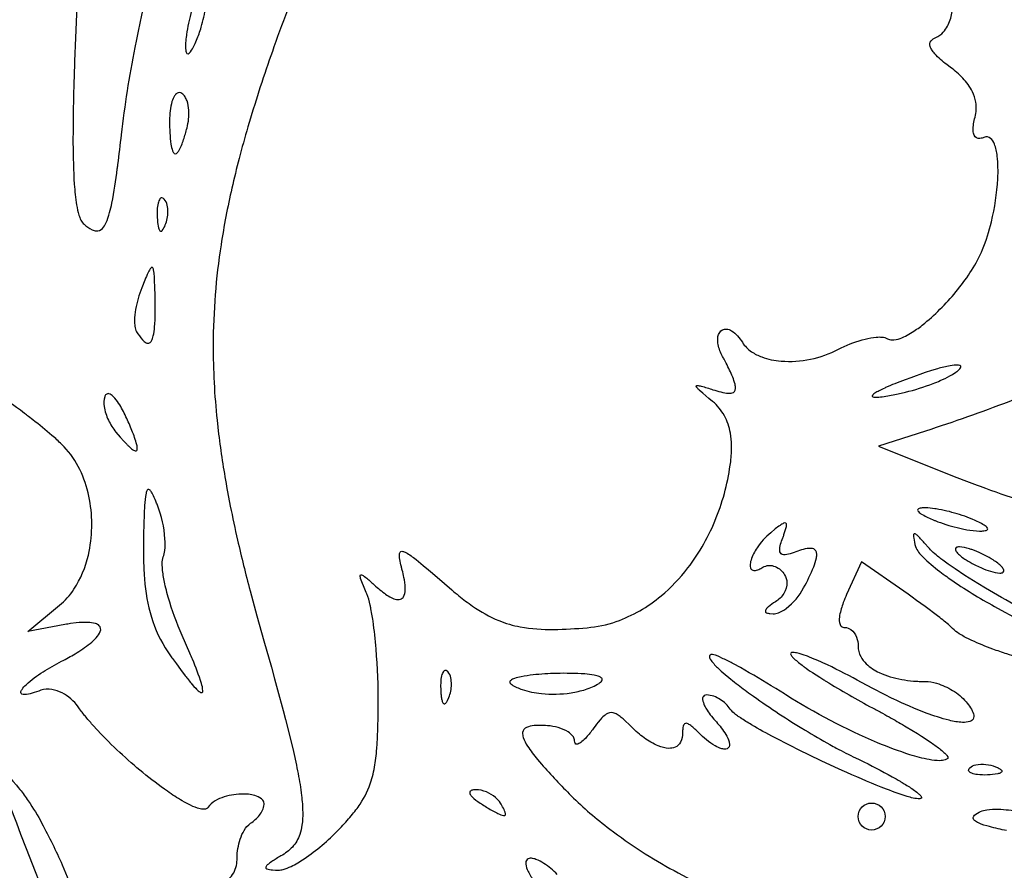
# Model space of a CAD drawing. Header units: millimetres. Extents: x 36.3 to 127.3, y 60.5 to 152.1.
# Tile 6 of 20: x 74.1 to 94.7, y 79.6 to 97.4. Entities that reach past the tile are written whole.
import ezdxf

# ---------------------------------------------------------------- set-up
doc = ezdxf.new("R2010")
doc.units = ezdxf.units.MM
doc.layers.add('Default', color=2, linetype='Continuous')

msp = doc.modelspace()

# ---------------------------------------------------------------- linework, layer by layer
at = {"layer": 'Default'}
for p, q in [((77.58501, 95.15876), (77.58501, 95.15876)), ((77.10938, 93.6715), (77.10938, 93.6715)), ((76.92098, 91.56071), (76.92098, 91.56071)), ((93.72465, 90.10669), (93.72465, 90.10669)), ((76.30849, 89.12328), (76.30849, 89.12328)), ((93.02554, 88.82249), (92.03776, 88.50864)), ((92.03776, 88.50864), (93.58998, 87.88985)), ((94.01331, 86.9746), (94.01331, 86.9746)), ((91.68796, 86.09047), (91.37502, 85.40365)), ((92.56841, 85.4742), (91.68796, 86.09047)), ((94.43665, 86.12794), (94.43665, 86.12794)), ((90.47561, 85.54494), (90.47561, 85.54494)), ((74.25776, 84.63527), (74.92098, 85.18127)), ((75.03387, 84.77802), (74.25776, 84.63527)), ((77.48605, 84.549), (77.48605, 84.549)), ((83.03605, 83.79372), (83.03605, 83.79372)), ((86.19916, 83.54918), (86.19916, 83.54918)), ((93.94864, 81.78289), (93.94864, 81.78289)), ((84.13554, 81.04794), (84.13554, 81.04794)), ((91.61443, 80.76571), (91.61443, 80.76571))]:
    msp.add_line(p, q, dxfattribs=at)
for points in [[(86.18198, 104.8771, 0.01320357), (85.57652, 104.5742, 0.02594497), (84.48794, 103.9221, 0.04880116), (82.77422, 102.5154, 0.03528186), (81.68362, 101.2615, 0.02462964), (80.98107, 100.2323, 0.03011467), (80.10104, 98.58454, 0.02357006), (79.40183, 96.85238)], [(76.21555, 95.01794, -0.01981473), (76.5008, 96.84074, -0.02842047), (77.18237, 99.52485, -0.00797854), (77.40647, 100.1825, -0.02363131), (77.80354, 101.1467, -0.01541099), (77.91944, 101.3808, -0.01952316), (77.96532, 101.4675), (78.0067, 101.5426, -0.04794393), (78.34197, 102.0396)], [(76.17158, 101.7862, 0.00394784), (76.08497, 101.6578, 0.03092888), (75.77939, 101.1418, 0.04296893), (75.58896, 100.6555, 0.02531607), (75.48608, 100.2119, 0.01681639), (75.4276, 99.81825), (75.41737, 99.73175), (75.39951, 99.56406, 0.01064845), (75.39564, 99.5247), (75.3687, 99.21461, 0.00830411), (75.33192, 98.6713), (75.32031, 98.46735), (75.30187, 98.11044, 0.01614908), (75.29861, 98.04349), (75.25435, 97.03939)], [(77.78554, 97.98127, 0.01887058), (77.64831, 97.48741), (77.6174, 97.34687, 0.01444062), (77.57564, 97.11028, 0.08423639), (77.57314, 97.09248, 0.02951594), (77.55676, 96.93763, 0.04975073), (77.55751, 96.7839, 0.04164837), (77.56576, 96.7428, 0.1434806), (77.58299, 96.71205, 0.3865918), (77.63027, 96.72098, 0.08208894), (77.71873, 96.85104), (77.75347, 96.92168), (77.78554, 96.99349)], [(77.78554, 96.99349, 0.02969338), (77.88184, 97.26662, 0.03004326), (77.97937, 97.68988, 0.04346904), (78.01979, 98.12238)], [(93.23721, 97.04628, 0.1223148), (93.39548, 97.16299, 0.09702735), (93.53967, 97.41719, 0.08447079), (93.58998, 97.70502)], [(75.25435, 97.03939), (75.23544, 96.55116, 0.01044565), (75.20176, 94.84052, 0.01468141), (75.22878, 93.98088, 0.02436808), (75.27692, 93.54996, 0.03010701), (75.32607, 93.33663, 0.04225888), (75.36655, 93.23392, 0.1035307), (75.43208, 93.14513)], [(93.54371, 96.4253), (93.46835, 96.48226, -0.04754078), (93.21815, 96.70914, -0.03542008), (93.1569, 96.79029, -0.08182502), (93.1227, 96.86257, -0.251765), (93.13866, 96.98014, -0.1349754), (93.23721, 97.04628)], [(79.40183, 96.85238), (79.369, 96.75878), (79.33667, 96.66586, 0.01337806), (78.85876, 95.17944, 0.00931726), (78.67587, 94.52048, 0.00836071), (78.52325, 93.89767, 0.0190104), (78.29694, 92.71706, 0.03774368), (78.13185, 90.6221, 0.02699829), (78.21374, 89.04933), (78.24687, 88.75594, 0.01432777), (78.41324, 87.66164), (78.49064, 87.25389, 0.00894919), (78.64249, 86.54355, 0.00729238), (78.90239, 85.48553), (79.04389, 84.95953), (79.19161, 84.4352)], [(94.05819, 95.38596, 0.1063334), (94.07441, 95.6962, 0.07618646), (94.00349, 95.91649, 0.07894547), (93.80381, 96.19815, 0.0452773), (93.54371, 96.4253)], [(77.47681, 95.88097, 0.2983974), (77.37779, 95.88551, 0.1113412), (77.32359, 95.83071, 0.06895781), (77.26982, 95.70949, 0.07160898), (77.22109, 95.31681)], [(77.58501, 95.15876, 0.0805878), (77.62174, 95.53351, 0.06876796), (77.58593, 95.72253, 0.04795199), (77.54459, 95.81084, 0.1147686), (77.47681, 95.88097)], [(77.22109, 95.31681, 0.01465984), (77.22206, 95.20441, 0.0184893), (77.22707, 95.05445, 0.02613547), (77.24926, 94.81898, 0.04985367), (77.2841, 94.67858, 0.1228474), (77.31959, 94.6264, 0.3115194), (77.36366, 94.62627, 0.1067878), (77.41297, 94.68078, 0.05410307), (77.51355, 94.91451, 0.01595641), (77.58501, 95.15876)], [(94.24557, 94.95992, -0.07829966), (94.16235, 94.93937, -0.3360605), (94.04072, 95.00495, -0.09460357), (94.019, 95.09969, -0.04817633), (94.02803, 95.24428, -0.03536419), (94.05819, 95.38596)], [(75.43208, 93.14513, 0.0621817), (75.6009, 93.03065, 0.08416102), (75.6834, 93.00568, 0.2469961), (75.81999, 93.05971, 0.08143815), (75.88935, 93.16629, 0.04544701), (75.96739, 93.38907, 0.00832082), (76.01432, 93.58984, 0.01833143), (76.1282, 94.30206, 0.02026532), (76.13993, 94.39146, 0.00551503), (76.21555, 95.01794)], [(94.21693, 92.61904, 0.03492294), (94.39952, 93.19329, 0.04589943), (94.53432, 94.09504, 0.04159154), (94.52225, 94.57162, 0.06322882), (94.46323, 94.82234, 0.1224862), (94.38535, 94.9401, 0.2894942), (94.24557, 94.95992)], [(77.10938, 93.6715, 0.1079701), (77.07725, 93.69408, 0.350127), (77.01951, 93.67577, 0.09704971), (76.98111, 93.58733, 0.0499364), (76.96172, 93.44492, 0.00892122), (76.9597, 93.37305), (76.96115, 93.30109)], [(77.13166, 93.13057, 0.08811203), (77.18672, 93.40372, 0.05955347), (77.17271, 93.54473, 0.1340535), (77.10938, 93.6715)], [(76.96115, 93.30109), (76.96581, 93.22217, 0.05079497), (76.98911, 93.06849, 0.04601644), (77.00128, 93.03373, 0.1208783), (77.01967, 93.00626, 0.4431419), (77.06641, 93.01345, 0.08690216), (77.13166, 93.13057)], [(92.22913, 90.75353, 0.123966), (92.32031, 90.72694, 0.1005088), (92.49303, 90.75831, 0.05566835), (92.77941, 90.90924, 0.02445886), (93.00629, 91.07741, 0.05047654), (93.6976, 91.78069, 0.02880055), (93.98668, 92.18161, 0.04334718), (94.21693, 92.61904)], [(76.92098, 91.56071, 0.0087265), (76.91808, 91.69923), (76.9158, 91.78886), (76.90701, 92.01194, 0.01166021), (76.89771, 92.12643, 0.04478158), (76.88711, 92.19314, 0.05137638), (76.87837, 92.22265, 0.1371486), (76.86467, 92.24368, 0.3931825), (76.83276, 92.23441, 0.06775732), (76.77319, 92.13546, 0.01883418), (76.7034, 91.97716), (76.63821, 91.81687)], [(76.63821, 91.81687, 0.05050999), (76.51084, 91.36683, 0.03718001), (76.48822, 91.13178, 0.05193666), (76.49548, 91.01305, 0.1021716), (76.53165, 90.89965)], [(76.53165, 90.89965, 0.04676399), (76.65594, 90.72839, 0.08524401), (76.73, 90.66785, 0.2716974), (76.8045, 90.66642, 0.1237798), (76.84351, 90.71062, 0.06378393), (76.87992, 90.81213, 0.02883848), (76.90817, 90.99781, 0.01631642), (76.92192, 91.27914), (76.9227, 91.41989), (76.92098, 91.56071)], [(75.06209, 88.44412), (75.01392, 88.4963), (74.96487, 88.54609, 0.0182576), (74.7627, 88.73228, 0.01250715), (74.36365, 89.05812), (74.2743, 89.12689, 0.01731906), (74.18725, 89.19283), (74.10251, 89.25613, 0.01827597), (72.74897, 90.18045, 0.01254968), (72.04368, 90.60124), (71.86256, 90.69913), (71.82825, 90.71698, 0.02284464), (71.56682, 90.84229), (71.49961, 90.87003), (71.44844, 90.88914, 0.07304671), (71.28915, 90.92571)], [(88.78227, 90.37982, -0.07460338), (88.68922, 90.6292, -0.01113904), (88.68112, 90.68622, -0.06582095), (88.68518, 90.79611, -0.09548981), (88.72054, 90.88635, -0.2832794), (88.86202, 90.95395, -0.1108589), (88.96827, 90.9186, -0.07507266), (89.09574, 90.81159, -0.04011391), (89.19448, 90.67756)], [(91.20235, 90.53204, -0.05011541), (91.69714, 90.72902), (91.76231, 90.74618, -0.04432945), (91.99517, 90.78579, -0.05041188), (92.11438, 90.78603, -0.1130857), (92.22913, 90.75353)], [(89.19448, 90.67756, 0.1025317), (89.38771, 90.47988, 0.06313581), (89.59946, 90.37144, 0.06997675), (90.0036, 90.28481, 0.07059768), (90.61999, 90.32603, 0.06904943), (91.20235, 90.53204)], [(88.58054, 89.68761, 0.0270882), (88.74371, 89.64105, 0.05181937), (88.90714, 89.61411, 0.07861668), (88.97862, 89.62038, 0.3529893), (89.05146, 89.70948, 0.06785852), (89.04241, 89.80057, 0.05219414), (88.92706, 90.09683, 0.01578662), (88.85623, 90.23911), (88.81953, 90.30963, 0.03131027), (88.80094, 90.3448, 0.03398468), (88.78227, 90.37982)], [(93.72465, 90.10669, 0.08805791), (93.75448, 90.14268, 0.249008), (93.76001, 90.17795, 0.2209969), (93.7155, 90.1998, 0.07377718), (93.53663, 90.18684, 0.02914066), (93.27536, 90.12479), (93.14674, 90.08641), (93.0191, 90.04482)], [(93.0191, 90.04482), (92.71447, 89.93842), (92.59877, 89.8959), (92.42892, 89.83067, 0.01777354), (92.24294, 89.75378, 0.01757568), (92.17046, 89.72148, 0.0212335), (92.05361, 89.66457, 0.02543511), (91.96347, 89.61176, 0.06085936), (91.92531, 89.58115, 0.078169), (91.91314, 89.56548, 0.5083416), (91.92109, 89.5388, 0.1109771), (92.0075, 89.52941, 0.03534927), (92.30683, 89.57149, 0.01736662), (92.45486, 89.60226), (92.6022, 89.63598)], [(92.6022, 89.63598, 0.03529726), (93.18563, 89.81849, 0.01467461), (93.32744, 89.87685, 0.03011023), (93.53455, 89.97709), (93.58463, 90.00551), (93.65742, 90.05217, 0.04499063), (93.72465, 90.10669)], [(88.57283, 89.4416), (88.4958, 89.50537), (88.36576, 89.61526), (88.29329, 89.68052, -0.02868028), (88.25483, 89.71971), (88.23914, 89.73933, -0.06767102), (88.23004, 89.75758, -0.526552), (88.24934, 89.77402, -0.06695089), (88.33406, 89.76049, -0.01645137), (88.58054, 89.68761)], [(75.86452, 89.53712, 0.1130654), (75.85421, 89.33726, 0.0710986), (75.94189, 89.05229, 0.06245257), (76.10007, 88.79956)], [(76.30849, 89.12328, 0.04071894), (76.15607, 89.40482, 0.05163051), (76.04389, 89.54489, 0.129353), (75.9515, 89.60296, 0.2554349), (75.89426, 89.58823, 0.1247335), (75.86452, 89.53712)], [(88.95047, 88.18262, 0.03449824), (88.96963, 88.5233, 0.03968932), (88.94473, 88.7795, 0.08074152), (88.81916, 89.14442, 0.09376067), (88.57283, 89.4416)], [(95.00109, 89.528), (94.87901, 89.48012), (94.76423, 89.43593, -0.01300073), (93.02554, 88.82249)], [(76.10007, 88.79956), (76.18696, 88.69702), (76.26192, 88.61282), (76.32495, 88.54633, 0.03665183), (76.36794, 88.50414, 0.02124639), (76.44638, 88.4381, 0.02801235), (76.46581, 88.42534, 0.09358068), (76.5042, 88.40871, 0.5357259), (76.54523, 88.44611, 0.06707741), (76.53537, 88.536, 0.04017955), (76.43376, 88.83418, 0.01337097), (76.30849, 89.12328)], [(74.92098, 85.18127, 0.07459664), (75.22021, 85.51507, 0.08958365), (75.52261, 86.23052, 0.1019787), (75.54823, 87.39055, 0.05723986), (75.37616, 87.95008, 0.07715036), (75.06209, 88.44412)], [(85.95037, 84.71246, 0.0638039), (86.55926, 84.842, 0.09064206), (87.49575, 85.37836, 0.0543847), (88.05477, 85.96113, 0.06957141), (88.6501, 87.01246, 0.0630383), (88.95047, 88.18262)], [(93.58998, 87.88985), (93.82281, 87.79813, 0.00466447), (94.27641, 87.62675, 0.0124819), (95.13795, 87.33674, 0.0332537), (96.68457, 86.97025, 0.01883359), (97.86613, 86.81923, 0.01558691), (99.64963, 86.72183), (99.87288, 86.71625), (100.0682, 86.71217), (100.7519, 86.7028, 0.00380402), (101.0938, 86.70044), (101.4357, 86.69928)], [(76.96695, 87.27525, 0.02023053), (76.94931, 87.31888, 0.02291569), (76.88394, 87.46796), (76.86343, 87.50848, 0.0490706), (76.82244, 87.57399, 0.07129804), (76.79993, 87.59673, 0.5002586), (76.75535, 87.58954, 0.09441254), (76.72951, 87.52235), (76.71716, 87.45647, 0.0227724), (76.69448, 87.20644, 0.00355851), (76.68614, 87.01835, 0.0071765), (76.67882, 86.73605), (76.67847, 86.71834), (76.67454, 86.45372)], [(77.08878, 86.19021, 0.06849325), (77.1201, 86.32588, 0.04812172), (77.12505, 86.56836, 0.07516795), (76.96695, 87.27525)], [(93.02554, 87.21715, 0.04714786), (92.97903, 87.21609, 0.05623329), (92.89058, 87.20281, 0.1724334), (92.85987, 87.1822, 0.2635117), (92.86099, 87.15617, 0.1125348), (92.92721, 87.09548, 0.04102873), (93.16665, 86.9746)], [(94.01331, 86.9746), (93.89481, 87.022, 0.0293254), (93.46733, 87.15147, 0.01690608), (93.2481, 87.19585), (93.22041, 87.20015, 0.03146345), (93.02554, 87.21715)], [(90.03724, 86.58798, 0.02421921), (90.06461, 86.66108), (90.09219, 86.74135, 0.01655393), (90.11491, 86.82681, 0.05802018), (90.11881, 86.86933, 0.264792), (90.10423, 86.90054, 0.192315), (90.05589, 86.89404, 0.03189318), (89.98384, 86.85162, 0.03087895), (89.88354, 86.77666), (89.78644, 86.69774)], [(93.16665, 86.9746, 0.02254635), (93.22565, 86.95018, 0.03577942), (93.68159, 86.80528), (93.79839, 86.7784), (93.88663, 86.76109, 0.03995034), (94.15443, 86.73205)], [(94.15443, 86.73205, 0.05372759), (94.20094, 86.7331, 0.05090962), (94.28938, 86.74638, 0.1729387), (94.32009, 86.76701, 0.2619177), (94.31896, 86.79302, 0.1110841), (94.25275, 86.85371, 0.04138469), (94.01331, 86.9746)], [(89.78644, 86.69774, 0.07475169), (89.50243, 86.38256, 0.07155202), (89.37534, 86.12543, 0.06934676), (89.35656, 86.01262, 0.2101376), (89.38708, 85.92738, 0.1841388), (89.44735, 85.90818, 0.08586508), (89.53733, 85.93121, 0.02820842), (89.61937, 85.97477)], [(93.07836, 86.39378), (93.01684, 86.46614, 0.02517178), (92.86108, 86.63447, 0.05800475), (92.81046, 86.67297, 0.2122696), (92.78495, 86.67701, 0.251433), (92.77133, 86.64466, 0.03009236), (92.77574, 86.58515), (92.79273, 86.49727), (92.80285, 86.45362, 0.04488938), (92.81348, 86.41016)], [(76.67454, 86.45372, 0.01664968), (76.68796, 85.84576, 0.01850393), (76.6963, 85.73164), (76.70626, 85.62479, 0.05650551), (76.87064, 84.83853, 0.07281993), (77.24031, 84.12539)], [(90.313, 86.29604, -0.03352144), (90.15608, 86.24631, -0.04075934), (90.08833, 86.23667, -0.09833197), (90.02835, 86.2442, -0.3101535), (89.97507, 86.32283, -0.08091103), (89.99358, 86.45832, -0.02910114), (90.03724, 86.58798)], [(82.08356, 85.91627, -0.02554592), (82.06602, 85.98557, -0.02709523), (82.03325, 86.13932, -0.05452576), (82.02538, 86.20644, -0.04724975), (82.0288, 86.26646, -0.2411468), (82.05627, 86.30536, -0.1448966), (82.09348, 86.30797, -0.0683995), (82.15873, 86.28336, -0.03883146), (82.37279, 86.13676), (82.52407, 86.01445), (82.6357, 85.92049), (82.71883, 85.84933), (82.96647, 85.63405)], [(90.47561, 85.54494, 0.02875715), (90.68554, 85.98354, 0.04902177), (90.74265, 86.17169, 0.05508171), (90.7489, 86.25332, 0.1231572), (90.72971, 86.32108, 0.2478161), (90.62952, 86.37077, 0.06977965), (90.46783, 86.34784, 0.02773093), (90.313, 86.29604)], [(92.81348, 86.41016, 0.09056842), (92.88019, 86.29063, 0.03289143), (92.96404, 86.19528, 0.03263686), (93.32407, 85.88512, 0.01418604), (93.46727, 85.77912, 0.0160882), (93.5947, 85.68949, 0.02552867), (94.52682, 85.12377)], [(97.23843, 84.14806, -0.04145326), (97.09058, 84.17052, -0.02698424), (96.81559, 84.257), (96.68948, 84.30502, -0.02024229), (95.73811, 84.73909, -0.01615886), (94.3604, 85.48946), (94.27594, 85.53972), (94.11842, 85.63514), (93.84543, 85.80664), (93.64365, 85.93998), (93.4946, 86.04363), (93.38475, 86.12411, -0.00846851), (93.30383, 86.18658, -0.0470617), (93.07836, 86.39378)], [(93.73109, 86.40151, 0.1496157), (93.66132, 86.38578, 0.3461883), (93.64885, 86.33875, 0.09045982), (93.6909, 86.27309, 0.06305531), (93.8722, 86.12794)], [(94.43665, 86.12794, 0.04836426), (94.09893, 86.30343), (94.00988, 86.33793, 0.02523234), (93.94193, 86.36075, 0.07090721), (93.73109, 86.40151)], [(77.48605, 84.549, -0.0346523), (77.19476, 85.34718), (77.16629, 85.45016, -0.01942836), (77.1222, 85.63211, -0.03108266), (77.07561, 85.90937, -0.02753447), (77.06812, 86.05048, -0.08972921), (77.08878, 86.19021)], [(93.8722, 86.12794, 0.01370082), (94.03724, 86.03274, 0.00705078), (94.06918, 86.01653), (94.1909, 85.96042, 0.02566499), (94.37989, 85.89115, 0.06667902), (94.57776, 85.85435)], [(94.57776, 85.85435, 0.1495031), (94.64753, 85.87009, 0.3452068), (94.66, 85.91713, 0.09039778), (94.61796, 85.98279, 0.06418426), (94.43665, 86.12794)], [(81.46933, 85.63405, 0.02972893), (81.7105, 85.43265, 0.03182648), (81.82256, 85.36009, 0.06829323), (81.93891, 85.3092, 0.1463238), (82.04747, 85.30562, 0.1862259), (82.11301, 85.3606, 0.113954), (82.14555, 85.49882, 0.04974374), (82.12855, 85.70963), (82.11907, 85.76169, 0.01881587), (82.08356, 85.91627)], [(89.61937, 85.97477, -0.2384789), (89.88057, 85.98933, -0.1616947), (90.07886, 85.81876)], [(81.34191, 85.42238, -0.05723374), (81.3311, 85.44661), (81.28574, 85.55074), (81.2378, 85.6703), (81.21387, 85.74391, -0.05434367), (81.2063, 85.78292, -0.2074273), (81.21269, 85.81541, -0.2558219), (81.23371, 85.81836, -0.07155006), (81.299, 85.78111, -0.02822467), (81.46933, 85.63405)], [(82.96647, 85.63405), (83.12053, 85.50163, 0.01039117), (83.26788, 85.38052, 0.02050777), (83.55442, 85.16586, 0.05346696), (84.10198, 84.8623, 0.05271007), (84.55157, 84.73015, 0.04926936), (85.25037, 84.67582, 0.02000508), (85.95037, 84.71246)], [(90.07886, 85.81876, -0.1318336), (90.12537, 85.66043, -0.1462033), (90.05854, 85.42642, -0.1162857), (89.8867, 85.25404)], [(81.5822, 83.0991, 0.02188607), (81.53876, 84.26862, 0.01533275), (81.47438, 84.85129, 0.01449213), (81.45139, 84.99621), (81.4313, 85.10455, 0.01171732), (81.41409, 85.18544, 0.04642253), (81.34191, 85.42238)], [(89.84061, 85.00336, 0.09118457), (89.94791, 85.02393, 0.0667665), (90.11278, 85.11626, 0.1078335), (90.47561, 85.54494)], [(93.58998, 84.69624), (93.56169, 84.72479, 0.02142334), (93.32138, 84.92252), (93.27519, 84.95819, 0.01090535), (92.56841, 85.4742)], [(89.8867, 85.25404, 0.04276096), (89.74213, 85.15111, 0.0526814), (89.68911, 85.09583, 0.1295401), (89.67556, 85.06611, 0.3643351), (89.70148, 85.02428, 0.09256247), (89.77002, 85.00735), (89.84061, 85.00336)], [(91.37502, 85.40365, 0.0258333), (91.30527, 85.23742, 0.04318258), (91.22853, 84.97126, 0.08396988), (91.22507, 84.81892, 0.1553673), (91.26098, 84.74496, 0.1994445), (91.33825, 84.71682)], [(94.52682, 85.12377), (94.9379, 84.90029), (95.09642, 84.81235), (95.37838, 84.65273), (95.43531, 84.6199, -0.00587361), (95.65281, 84.49213), (95.84641, 84.37434), (96.06387, 84.23505), (96.18742, 84.15065), (96.31315, 84.05769, -0.03710201), (96.44372, 83.94384, -0.06029987), (96.49736, 83.87868, -0.2124574), (96.51414, 83.812, -0.2152995), (96.47847, 83.78001, -0.08022707), (96.39448, 83.76646, -0.04450713), (96.24688, 83.77525, -0.02544196), (95.81171, 83.85957)], [(74.96331, 84.01127, 0.01536128), (75.24532, 84.16788, 0.03663049), (75.55968, 84.38394, 0.04203121), (75.6869, 84.50259, 0.103034), (75.7726, 84.63466, 0.3023494), (75.75121, 84.7541, 0.1168542), (75.66984, 84.79963, 0.06790917), (75.51115, 84.82385, 0.03075113), (75.27126, 84.81337), (75.15221, 84.79788), (75.09293, 84.78843, 0.03583162), (75.03387, 84.77802)], [(91.33825, 84.71682, -0.1649719), (91.46404, 84.67341, -0.1383354), (91.57904, 84.51563, -0.09469292), (91.61443, 84.32368)], [(95.81171, 83.85957), (95.66698, 83.89491, -0.00848008), (95.12745, 84.03986, -0.00851175), (94.72641, 84.16322, -0.01023854), (94.42865, 84.26604, -0.01844512), (93.99063, 84.44472, -0.0222955), (93.77966, 84.55354), (93.72888, 84.58454, -0.06265215), (93.58998, 84.69624)], [(77.24031, 84.12539, 0.00402837), (77.3007, 84.04101), (77.36318, 83.95469), (77.44872, 83.83855), (77.54855, 83.70679, 0.00808039), (77.68797, 83.53365), (77.72992, 83.48558), (77.76719, 83.44536, 0.05382482), (77.83598, 83.38148, 0.08892091), (77.87016, 83.35963, 0.2277162), (77.90103, 83.35686, 0.2394485), (77.91544, 83.39591, 0.06896834), (77.8863, 83.54765, 0.02460186), (77.69891, 84.0534, 0.00105108), (77.64692, 84.17786), (77.48605, 84.549)], [(79.19161, 84.4352), (79.34866, 83.88395), (79.41666, 83.64138), (79.47975, 83.41328), (79.59574, 82.98384), (79.64542, 82.79442), (79.73568, 82.43742), (79.81063, 82.12168), (79.87167, 81.84208), (79.88432, 81.7802), (79.89626, 81.72005), (79.9075, 81.66161, -0.01822923), (79.97925, 81.20567, -0.0257875), (80.00382, 80.85395, -0.03918683), (79.98827, 80.58624, -0.0504879), (79.94186, 80.38906, -0.1024267), (79.78831, 80.12788, -0.07317065), (79.54942, 79.94165)], [(91.68498, 83.56839, 0.01590767), (90.97121, 83.93475, 0.01106742), (90.60098, 84.0962), (90.55315, 84.11461), (90.46862, 84.14501), (90.40393, 84.16576, 0.04446926), (90.30376, 84.19044, 0.04326851), (90.2496, 84.19557, 0.0692424), (90.22068, 84.19079, 0.342406), (90.20332, 84.16705)], [(91.61443, 84.32368, 0.1236411), (91.6693, 84.10711, 0.08017878), (91.78476, 83.95615, 0.07914531), (92.05743, 83.77313, 0.06311015), (92.52579, 83.62916, 0.0221391), (92.76897, 83.59782, 0.0047921), (92.89139, 83.59036, 0.02402183), (92.95275, 83.58854, 0.03338603), (93.01406, 83.58794)], [(74.53226, 83.40481, -0.01690533), (74.34556, 83.34161, -0.06093611), (74.19283, 83.31357, -0.1050909), (74.13259, 83.32292, -0.3129186), (74.10985, 83.35913, -0.1345119), (74.1358, 83.4237, -0.0530315), (74.22005, 83.52011, -0.04619141), (74.57612, 83.78925, -0.02321466), (74.96331, 84.01127)], [(88.57073, 84.15098, 0.1180153), (88.52145, 84.14063, 0.2845214), (88.50449, 84.10963, 0.1312019), (88.52457, 84.05292, 0.06022406), (88.67592, 83.87776, 0.02074525), (88.83678, 83.73318), (88.91463, 83.66828, 0.00688204), (89.06823, 83.54601, 0.01095656), (89.36289, 83.32568, 0.01894572), (90.43532, 82.61345, 0.02178284), (90.50411, 82.57153, 0.00966512), (91.02616, 82.26849, 0.00706768), (91.15868, 82.19621, 0.01091641), (91.56194, 81.99058)], [(90.09565, 83.31332, 0.03644687), (90.07263, 83.32791, 0.00999995), (89.33936, 83.77177), (89.15264, 83.87748), (89.01136, 83.95467, 0.00755793), (88.79644, 84.06495), (88.68638, 84.11517), (88.62981, 84.13714, 0.05903237), (88.57073, 84.15098)], [(90.20332, 84.16705, 0.1483295), (90.23449, 84.10902, 0.0440965), (90.27784, 84.06377, 0.02655548), (90.46616, 83.91113, 0.01841541), (90.4876, 83.89548, 0.01288342), (90.65892, 83.77639), (90.81161, 83.67637), (90.87903, 83.63352, 0.02639246), (90.94252, 83.59377, 0.01662319), (91.91653, 83.03566)], [(83.03605, 83.79372, 0.1097205), (83.00392, 83.81632, 0.3493267), (82.94617, 83.79798, 0.09637482), (82.90778, 83.70956, 0.0499364), (82.88838, 83.56714), (82.88637, 83.49526), (82.88782, 83.42331)], [(83.05833, 83.25279, 0.08882181), (83.1134, 83.52594, 0.05953031), (83.09938, 83.66695, 0.1337912), (83.03605, 83.79372)], [(85.30908, 83.75652, 0.01797915), (84.81965, 83.72676, 0.01666784), (84.56744, 83.68835, 0.03379659), (84.43115, 83.65105, 0.09855314), (84.35184, 83.60872, 0.3571238), (84.33682, 83.55842, 0.1346633), (84.37435, 83.5217)], [(86.19916, 83.54918, 0.06200462), (86.24423, 83.58408, 0.1547774), (86.2671, 83.62395, 0.2277509), (86.25581, 83.65651, 0.1047861), (86.20428, 83.68938, 0.05893377), (86.0955, 83.71978, 0.03075587), (85.90003, 83.74494, 0.02241119), (85.30908, 83.75652)], [(93.8722, 83.1646, -0.02602105), (93.96643, 83.03707, -0.064243), (94.02624, 82.91124, -0.2068787), (94.01898, 82.80183, -0.1716092), (93.95142, 82.75104, -0.0922893), (93.79776, 82.73339, -0.05236529), (93.51485, 82.77754, -0.0276502), (93.03841, 82.92817, -0.02199359), (92.35059, 83.22474), (92.32944, 83.23489), (92.1666, 83.31486), (91.9245, 83.43925), (91.68498, 83.56839)], [(93.01406, 83.58794, -0.07344615), (93.2562, 83.54955, -0.06744499), (93.5909, 83.39986, -0.08204971), (93.8722, 83.1646)], [(75.30836, 83.05933, 0.1166704), (74.97265, 83.34953, 0.07209928), (74.75807, 83.42222, 0.1294811), (74.53226, 83.40481)], [(82.88782, 83.42331, 0.04772534), (82.88978, 83.38378, 0.01081149), (82.89585, 83.3074, 0.03462204), (82.90761, 83.22581, 0.05931464), (82.92811, 83.15564, 0.1282977), (82.94663, 83.12822, 0.4421936), (82.99321, 83.1358, 0.07755363), (83.03075, 83.1915), (83.05833, 83.25279)], [(84.37435, 83.5217, 0.06132841), (84.58908, 83.42052, 0.05340984), (84.99339, 83.3349, 0.06194163), (85.61259, 83.3504, 0.03473106), (85.91575, 83.42068, 0.06158648), (86.19916, 83.54918)], [(88.44958, 83.30571, 0.1370519), (88.39611, 83.29314, 0.2890948), (88.36409, 83.21413, 0.09290233), (88.40662, 83.08046, 0.04270729), (88.45831, 82.98926, 0.03524518), (88.54954, 82.86131), (88.59929, 82.80038), (88.65109, 82.74126)], [(88.94268, 83.00833, 0.1131259), (88.73011, 83.21341, 0.05189535), (88.59602, 83.27824, 0.0787413), (88.44958, 83.30571)], [(93.48766, 81.98044, -0.1163675), (93.43513, 81.94928, -0.06874295), (93.3204, 81.93216, -0.04820864), (93.09959, 81.9539, -0.03192879), (92.69811, 82.05659, -0.02130492), (92.0192, 82.30855, -0.04008802), (90.09565, 83.31332)], [(78.02043, 80.95562, -0.1915663), (77.96918, 80.92105, -0.1124517), (77.85822, 80.92603, -0.05787461), (77.66083, 81.00031, -0.02211717), (77.48724, 81.0933, -0.02316436), (77.17719, 81.29287, -0.03488229), (76.1775, 82.10708, -0.0167453), (75.72034, 82.56265), (75.61191, 82.68223, -0.01825601), (75.45527, 82.86692, -0.04352268), (75.44572, 82.87875, -0.0224515), (75.30836, 83.05933)], [(80.75371, 80.48854), (80.78451, 80.52084, 0.0201668), (81.01982, 80.78172, 0.02545401), (81.20601, 81.02679, 0.07595622), (81.43768, 81.51022), (81.45184, 81.5583, 0.03610714), (81.52702, 81.93867), (81.54342, 82.0831, 0.00493864), (81.55423, 82.20972, 0.0156752), (81.57527, 82.65414, 0.00629652), (81.5822, 83.0991)], [(92.93698, 81.14753, -0.1645478), (92.90293, 81.13541, -0.0687591), (92.7656, 81.15219, -0.02774977), (92.63676, 81.18672, -0.01850056), (92.15034, 81.35957), (92.09779, 81.38029, -0.01158505), (91.27991, 81.72905), (91.12799, 81.79801), (90.84432, 81.92977), (90.59734, 82.04765), (90.38216, 82.15285), (90.19462, 82.2466), (89.86855, 82.41505, -0.01495873), (89.38706, 82.68272, -0.0151481), (89.1532, 82.82955, -0.02915773), (89.09641, 82.86917), (89.05463, 82.90025, -0.07621142), (88.94268, 83.00833)], [(91.91653, 83.03566, -0.00645731), (92.12526, 82.92278, -0.00916086), (92.30682, 82.82179, -0.00286256), (92.62163, 82.63966), (92.855, 82.49752), (92.9418, 82.44263), (93.0173, 82.39375), (93.14812, 82.30589, -0.02373194), (93.33922, 82.16546, -0.01378409), (93.43028, 82.08647, -0.06638815), (93.47212, 82.04057), (93.48923, 82.01295, -0.3046413), (93.48766, 81.98044)], [(86.88615, 82.63145), (86.83845, 82.67878), (86.74666, 82.76649), (86.70446, 82.80427, 0.0211605), (86.62015, 82.87128, 0.04898796), (86.53687, 82.91903, 0.2283497), (86.37535, 82.91769, 0.07525088), (86.28095, 82.84849, 0.045382), (86.22084, 82.78486), (86.17874, 82.73442, 0.01875551), (86.05963, 82.57751)], [(85.12331, 82.66367, 0.02014207), (84.93552, 82.67082, 0.03347091), (84.84511, 82.66665, 0.08842901), (84.68211, 82.62732, 0.2576689), (84.60185, 82.5227, 0.1039607), (84.61509, 82.41541, 0.06680085), (84.70401, 82.23772, 0.03398521), (84.91098, 81.95998), (84.99495, 81.86096, 0.01425637), (85.6172, 81.1989)], [(85.68776, 82.34505, 0.1402827), (85.66128, 82.43044, 0.1046084), (85.55162, 82.53464, 0.06765226), (85.3451, 82.62463, 0.05120711), (85.12331, 82.66367)], [(86.05963, 82.57751, -0.02879111), (85.91257, 82.39903, -0.0469132), (85.81475, 82.31137, -0.1136253), (85.73732, 82.27554, -0.3469705), (85.69603, 82.2985, -0.1089261), (85.68776, 82.34505)], [(87.94553, 82.51549, -0.1185186), (87.9047, 82.32169, -0.1772935), (87.78706, 82.21276, -0.1065666), (87.65672, 82.19052, -0.08740436), (87.43561, 82.24138, -0.06051929), (87.14206, 82.40987, -0.03847919), (86.88615, 82.63145)], [(88.2842, 82.51549, 0.03361532), (88.11491, 82.66753, 0.08425163), (88.03857, 82.70953, 0.3455438), (87.97571, 82.69233, 0.1202228), (87.9497, 82.60578, 0.0320619), (87.94553, 82.51549)], [(88.65109, 82.74126, -0.0202957), (88.75349, 82.61986, -0.022046), (88.84983, 82.48032, -0.06881217), (88.91841, 82.32439, -0.08501747), (88.92461, 82.25292, -0.3843705), (88.84677, 82.17465, -0.09535674), (88.76221, 82.18314, -0.06274519), (88.62727, 82.2415, -0.04164932), (88.44694, 82.3674), (88.36375, 82.43938), (88.2842, 82.51549)], [(91.56194, 81.99058, -0.00463788), (91.60752, 81.96867), (91.65163, 81.9473, -0.01438053), (92.32552, 81.5976, -0.00618544), (92.49111, 81.50272, -0.01292864), (92.55274, 81.46594, -0.0222441), (92.76419, 81.33012, -0.03354974), (92.86605, 81.25348, -0.04151944), (92.91395, 81.20885, -0.01804882), (92.93491, 81.18172, -0.3400947), (92.93698, 81.14753)], [(74.68109, 78.93127), (74.22989, 80.09223), (74.11381, 80.39258), (74.02459, 80.62492), (73.8847, 80.99431, -0.00480684), (73.7747, 81.29468, -0.01260072), (73.70648, 81.49294), (73.6622, 81.63776), (73.65104, 81.68096, -0.0710635), (73.63709, 81.78109, -0.3988743), (73.65517, 81.80591, -0.1369859), (73.69215, 81.78785, -0.04442197), (73.79985, 81.68028), (73.94743, 81.50628), (74.02004, 81.41821), (74.05631, 81.37413), (74.09255, 81.33015)], [(94.31905, 81.63466, -0.04211296), (94.10684, 81.64127, -0.07128698), (93.98864, 81.6684, -0.1588695), (93.92833, 81.71152, -0.235195), (93.92605, 81.75076, -0.09410559), (93.94864, 81.78289)], [(93.94864, 81.78289, -0.1342409), (94.07541, 81.84622, -0.08394425), (94.28546, 81.85586, -0.06798234), (94.48956, 81.80517)], [(94.48956, 81.80517, -0.03010127), (94.56294, 81.77111, -0.1216791), (94.61811, 81.72469, -0.4278836), (94.60131, 81.68275, -0.08184451), (94.53349, 81.65804, -0.04711395), (94.31905, 81.63466)], [(74.09255, 81.33015, -0.02555542), (74.26763, 81.09361, -0.02174621), (74.55238, 80.62175, -0.02011541), (74.97554, 79.75551, -0.01464996), (75.24982, 79.08572), (75.29751, 78.95844, -0.00747719), (75.46471, 78.47704, -0.02335024), (75.67165, 77.74043, -0.02630229), (75.74168, 77.36315, -0.01879345), (75.7595, 77.17175, -0.04621373), (75.75294, 76.97958)], [(83.62499, 81.32584, 0.04895408), (83.55293, 81.31826, 0.1970757), (83.50009, 81.28723, 0.2296162), (83.49894, 81.2433, 0.0920563), (83.5403, 81.18286, 0.06029173), (83.7122, 81.04794)], [(84.13554, 81.04794, 0.07865206), (84.03664, 81.16124, 0.08241571), (83.84498, 81.27885, 0.0999511), (83.62499, 81.32584)], [(79.19665, 81.01756, 0.1650172), (79.1685, 81.10517, 0.1475814), (79.03687, 81.1942, 0.08430678), (78.76789, 81.23558, 0.07799613), (78.36407, 81.17602, 0.05244185), (78.1743, 81.09386, 0.1175749), (78.02043, 80.95562)], [(85.6172, 81.1989, 0.03574235), (86.42411, 80.50233, 0.03768491), (87.76739, 79.63372, 0.02678918), (88.49117, 79.28491, 0.02486533), (88.87102, 79.14993, 0.0151789), (89.06712, 79.10175, 0.05144662), (89.26772, 79.07858)], [(78.91443, 80.6246, 0.08361175), (79.09782, 80.79071, 0.05872039), (79.16448, 80.89666, 0.111311), (79.19665, 81.01756)], [(83.7122, 81.04794, 0.01620281), (83.92387, 80.91557, 0.03832578), (84.14262, 80.80114, 0.08101384), (84.20089, 80.7855, 0.1299551), (84.22621, 80.78822, 0.3438758), (84.24246, 80.82284, 0.08754215), (84.19821, 80.93975, 0.01610456), (84.13554, 81.04794)], [(91.61443, 80.76571, -0.4125059), (91.89664, 81.04794)], [(91.89664, 81.04794, -0.41256), (92.17887, 80.76571)], [(94.17631, 80.87005, -0.06511006), (94.30299, 80.90591, -0.05069229), (94.54751, 80.91923, -0.03447107), (94.9728, 80.87248, -0.04052106), (95.5961, 80.70983, -0.03552269), (95.89738, 80.58048, -0.05277818), (96.03828, 80.4897, -0.06236162), (96.09866, 80.42907, -0.1648461), (96.12998, 80.34937)], [(91.89664, 80.48349, -0.4125057), (91.61443, 80.76571)], [(92.17887, 80.76571, -0.4124673), (91.89664, 80.48349)], [(94.71887, 80.47235, -0.02004706), (94.3615, 80.55373, -0.03990001), (94.13164, 80.63152, -0.05659005), (94.0503, 80.68053, -0.2835902), (94.01987, 80.74835, -0.1317619), (94.04711, 80.79152, -0.0774978), (94.17631, 80.87005)], [(78.6322, 79.90239, -0.08001517), (78.69777, 80.29298, -0.04817243), (78.7804, 80.47562, -0.1157856), (78.91443, 80.6246)], [(79.49663, 79.64541, 0.06252168), (79.59282, 79.65866, 0.04327324), (79.7615, 79.72282, 0.03360575), (80.03401, 79.88031, 0.05339636), (80.75371, 80.48854)], [(78.09795, 79.3546, 0.08411982), (78.31207, 79.3865, 0.1934615), (78.56098, 79.58932, 0.1266398), (78.6322, 79.90239)], [(79.54942, 79.94165, 0.01735153), (79.35624, 79.82322, 0.03719237), (79.2638, 79.75306, 0.1291606), (79.23107, 79.706, 0.3412662), (79.25164, 79.67417, 0.08446275), (79.37304, 79.65063), (79.43483, 79.64718), (79.49663, 79.64541)], [(84.69326, 79.86529, 0.2185282), (84.6671, 79.77274, 0.08956806), (84.71489, 79.61868, 0.04906105), (84.84325, 79.41471, 0.04114864), (85.00237, 79.23365)], [(85.32491, 79.55619, 0.05030997), (85.04518, 79.7845, 0.05375852), (84.87943, 79.8693, 0.07995667), (84.7858, 79.89145, 0.2160604), (84.69326, 79.86529)]]:
    msp.add_lwpolyline(points, format="xyb", dxfattribs=at)

doc.saveas('drawing.dxf')
